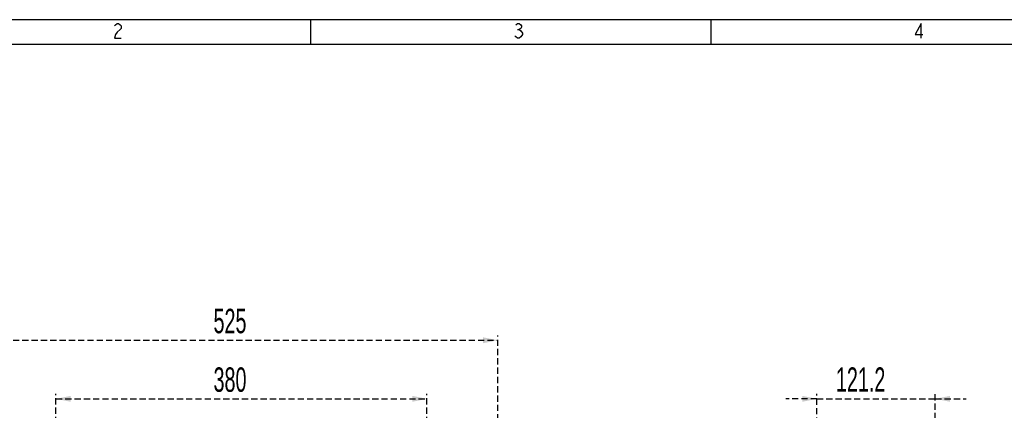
# Model space of a CAD drawing. Header units: millimetres. Extents: x 9 to 583, y 10 to 410.
# Tile 62 of 107: x 113 to 315, y 330 to 410. Entities that reach past the tile are written whole.
import ezdxf

# ---------------------------------------------------------------- set-up
doc = ezdxf.new("R2010")
doc.units = ezdxf.units.MM
doc.linetypes.add('HIDDEN', pattern=[1.905, 1.27, -0.635])
doc.layers.add('DEFAULT_2', color=5, linetype='HIDDEN')
doc.layers.add('SLD-0', color=179, linetype='Continuous')
doc.styles.add('SLDTEXTSTYLE0', font='TXT', dxfattribs={"width": 0.605})
doc.dimstyles.new('SLDDIMSTYLE0', dxfattribs={"dimtxt": 5, "dimasz": 3, "dimexe": 0, "dimexo": 0.0625, "dimgap": 1.25, "dimtad": 1, "dimlfac": 5, "dimrnd": 1e-09, "dimzin": 12, "dimdsep": 46, "dimtxsty": 'SLDTEXTSTYLE0', "dimsah": 1, "dimcen": 0.09, "dimadec": 0, "dimazin": 3, "dimtfac": 1, "dimtofl": 0, "dimtmove": 0, "dimatfit": 3, "dimfxl": 0, "dimfrac": 2, "dimtolj": 1, "dimtzin": 12, "dimarcsym": 0})
doc.dimstyles.new('SLDDIMSTYLE1', dxfattribs={"dimtxt": 5, "dimasz": 3, "dimexe": 0, "dimexo": 0.0625, "dimgap": 1.25, "dimtad": 1, "dimlfac": 5, "dimrnd": 1e-09, "dimzin": 12, "dimdsep": 46, "dimtxsty": 'SLDTEXTSTYLE0', "dimsah": 1, "dimcen": 0.09, "dimadec": 0, "dimazin": 3, "dimtfac": 1, "dimtmove": 0, "dimatfit": 0, "dimfxl": 0, "dimfrac": 2, "dimtolj": 1, "dimtzin": 12, "dimarcsym": 0})

# ---------------------------------------------------------------- blocks, each defined once
blk = doc.blocks.new('_D_4')
at = {"layer": 'DEFAULT_2'}
for p, q in [((276.6, 321.51), (276.6, 333.29)), ((300.84, 311.01), (300.84, 333.29)), ((276.6, 332.29), (270.25, 332.29)), ((276.6, 332.29), (300.84, 332.29)), ((300.84, 332.29), (307.19, 332.29))]:
    blk.add_line(p, q, dxfattribs=at)
for points in [[(276.6, 332.29), (273.6, 332.89), (273.6, 331.69)], [(300.84, 332.29), (303.84, 331.69), (303.84, 332.89)]]:
    blk.add_solid(points, dxfattribs=at)
at = {"layer": 'DEFAULT_2', "insert": (280.49, 338.73), "char_height": 5, "attachment_point": 1, "style": 'SLDTEXTSTYLE0'}
blk.add_mtext('121.2', dxfattribs=at)
blk = doc.blocks.new('_D_9')
at = {"layer": 'DEFAULT_2'}
for p, q in [((120.74, 319.7), (120.74, 333.29)), ((196.74, 319.7), (196.74, 333.29)), ((120.74, 332.29), (196.74, 332.29))]:
    blk.add_line(p, q, dxfattribs=at)
for points in [[(120.74, 332.29), (123.74, 331.69), (123.74, 332.89)], [(196.74, 332.29), (193.74, 332.89), (193.74, 331.69)]]:
    blk.add_solid(points, dxfattribs=at)
at = {"layer": 'DEFAULT_2', "insert": (153.02, 338.73), "char_height": 5, "attachment_point": 1, "style": 'SLDTEXTSTYLE0'}
blk.add_mtext('380', dxfattribs=at)
blk = doc.blocks.new('_D_11')
at = {"layer": 'DEFAULT_2'}
for p, q in [((106.24, 291.71), (106.24, 345.29)), ((211.24, 291.7), (211.24, 345.29)), ((106.24, 344.29), (211.24, 344.29))]:
    blk.add_line(p, q, dxfattribs=at)
for points in [[(106.24, 344.29), (109.24, 343.69), (109.24, 344.89)], [(211.24, 344.29), (208.24, 344.89), (208.24, 343.69)]]:
    blk.add_solid(points, dxfattribs=at)
at = {"layer": 'DEFAULT_2', "insert": (153.02, 350.73), "char_height": 5, "attachment_point": 1, "style": 'SLDTEXTSTYLE0'}
blk.add_mtext('525', dxfattribs=at)

msp = doc.modelspace()

# ---------------------------------------------------------------- linework, layer by layer
at = {"layer": 'SLD-0', "color": 179, "linetype": 'Continuous'}
for p, q in [((582.9361, 409.9562), (8.9361, 409.9562)), ((172.9361, 404.9562), (172.9361, 409.9562)), ((254.9361, 404.9562), (254.9361, 409.9562)), ((13.9361, 404.9562), (582.9361, 404.9562))]:
    msp.add_line(p, q, dxfattribs=at)
at = {"layer": 'SLD-0', "color": 250, "linetype": 'Continuous'}
for p, q in [((132.7503, 408.6823), (132.9191, 408.9323)), ((132.9191, 408.9323), (133.2566, 409.1823)), ((133.2566, 407.4323), (132.9191, 406.9323)), ((133.2566, 409.1823), (133.5941, 409.1823)), ((133.9316, 407.9323), (133.2566, 407.4323)), ((133.5941, 409.1823), (133.9316, 408.9323)), ((133.9316, 408.9323), (134.1003, 408.6823)), ((134.1003, 408.1823), (133.9316, 407.9323)), ((134.1003, 408.6823), (134.1003, 408.1823)), ((214.9191, 408.9323), (215.2566, 409.1823)), ((215.2566, 409.1823), (215.5941, 409.1823)), ((215.2566, 407.9323), (215.5941, 407.9323)), ((215.5941, 409.1823), (215.9316, 408.9323)), ((215.9316, 408.1823), (215.5941, 407.9323)), ((215.5941, 407.9323), (215.9316, 407.6823)), ((215.9316, 408.9323), (216.1003, 408.6823)), ((216.1003, 408.4323), (215.9316, 408.1823)), ((215.9316, 407.6823), (216.2691, 407.1823)), ((216.1003, 408.6823), (216.1003, 408.4323)), ((297.9316, 409.1823), (296.7503, 406.9323)), ((297.9316, 406.1823), (297.9316, 409.1823)), ((132.9191, 406.9323), (132.7503, 406.1823)), ((132.7503, 406.1823), (134.1003, 406.1823)), ((214.9191, 406.4323), (214.7503, 406.6823)), ((215.2566, 406.1823), (214.9191, 406.4323)), ((215.5941, 406.1823), (215.2566, 406.1823)), ((215.9316, 406.4323), (215.5941, 406.1823)), ((216.2691, 406.9323), (215.9316, 406.4323)), ((216.2691, 407.1823), (216.2691, 406.9323)), ((296.7503, 406.9323), (298.2691, 406.9323))]:
    msp.add_line(p, q, dxfattribs=at)

# ---------------------------------------------------------------- dimensions: what is measured, and where the dimension line sits
at = {"layer": 'DEFAULT_2'}
for base, p1, p2, picture, middle in [((211.2447, 344.2859), (106.2447, 291.1119), (211.2447, 291.1011), '_D_11', (158.7447, 344.2859)), ((196.7447, 332.2859), (120.7447, 319.1043), (196.7447, 319.1043), '_D_9', (158.7447, 332.2859))]:
    dim = msp.add_linear_dim(base=base, p1=p1, p2=p2, angle=0, dimstyle='SLDDIMSTYLE0', dxfattribs=at)
    dim.commit()
    dim.dimension.update_dxf_attribs({"geometry": picture, "text_midpoint": middle, "dimtype": 160})
dim = msp.add_linear_dim(base=(300.8431, 332.2859), p1=(276.6031, 320.9119), p2=(300.8431, 310.4119), dimstyle='SLDDIMSTYLE1', dxfattribs=at)
dim.commit()
dim.dimension.update_dxf_attribs({"geometry": '_D_4', "text_midpoint": (289.0793, 332.2859), "dimtype": 160})

doc.saveas('drawing.dxf')
